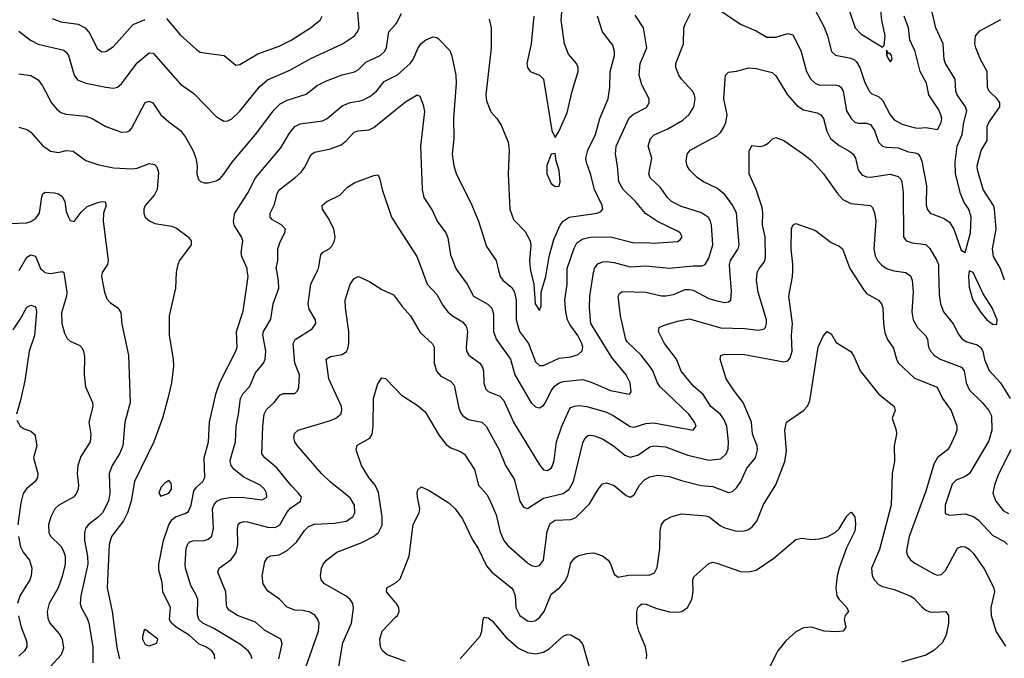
# Model space of a CAD drawing. Header units: inches. Extents: x 990586 to 1117858, y 769490 to 892071.
# Tile 191 of 248: x 1048094 to 1053088, y 868032 to 871272. Entities that reach past the tile are written whole.
import ezdxf

# ---------------------------------------------------------------- set-up
doc = ezdxf.new("R2010")
doc.units = ezdxf.units.IN
doc.header["$MEASUREMENT"] = 0
for name, color, linetype in [('B0846', 7, 'Continuous'), ('B0847', 7, 'Continuous'), ('B0856', 7, 'Continuous'), ('B0857', 7, 'Continuous')]:
    doc.layers.add(name, color=color, linetype=linetype)

msp = doc.modelspace()

# ---------------------------------------------------------------- linework, layer by layer
at = {"layer": 'B0846', "color": 6}
for points, elevation in [([(1048210.3, 870000), (1048221.3, 869990), (1048250, 869984.5), (1048310, 869995.2), (1048317.3, 869990), (1048333.5, 869890), (1048331.5, 869870), (1048305.1, 869785.1), (1048306.9, 869730), (1048321.5, 869681.5), (1048335.3, 869655.3), (1048350, 869641.5), (1048398.4, 869618.4), (1048409, 869609), (1048417.9, 869590), (1048422.8, 869562.8), (1048421.6, 869470), (1048426.8, 869410), (1048463.3, 869330), (1048464.5, 869310), (1048444.4, 869230), (1048454.9, 869170), (1048451.8, 869130), (1048403.3, 869056.7), (1048388.7, 869010), (1048386.1, 868970), (1048392.2, 868910), (1048390.2, 868889.8), (1048381.9, 868870), (1048366.1, 868850), (1048291.7, 868810), (1048271.3, 868790), (1048252.1, 868750), (1048239.9, 868710), (1048241.3, 868670), (1048250, 868651.9), (1048301.6, 868601.6), (1048316.2, 868576.2), (1048324, 868550), (1048323.8, 868510), (1048310, 868447.9), (1048288.5, 868390), (1048243.4, 868310), (1048233.3, 868270), (1048236.6, 868236.6), (1048246.8, 868210), (1048295.4, 868155.4), (1048309.8, 868130), (1048316.1, 868083.9), (1048303.4, 868050), (1048250, 867991.3)], 3200), ([(1048518.5, 870000), (1048511.7, 869990), (1048508.1, 869970), (1048523.4, 869890), (1048536.5, 869856.5), (1048555.1, 869835.1), (1048592.4, 869810), (1048606, 869786), (1048612.2, 869727.8), (1048645.3, 869570), (1048654.1, 869330), (1048626.7, 869230), (1048616.5, 869110), (1048600.2, 869070), (1048563.3, 869010), (1048548.3, 868970), (1048550.4, 868870.4), (1048543.5, 868830), (1048513.3, 868770), (1048493.8, 868750), (1048440.3, 868710), (1048427.8, 868690), (1048422.8, 868670), (1048421.7, 868630), (1048437.5, 868550), (1048439.5, 868510), (1048403.9, 868350), (1048400.8, 868310), (1048406.6, 868286.6), (1048435.6, 868235.6), (1048444.6, 868210), (1048464.1, 868090), (1048464.1, 868010)], 3300), ([(1048889.3, 870000), (1048887.3, 869990), (1048884.9, 869910), (1048852, 869770), (1048851.7, 869670), (1048872.3, 869550), (1048873.8, 869513.8), (1048863.5, 869430), (1048845.9, 869350), (1048818.1, 869250), (1048774.8, 869130), (1048676.4, 868930), (1048659.6, 868830), (1048641.2, 868770), (1048620.3, 868730), (1048558.7, 868650), (1048547.1, 868610), (1048537.8, 868390), (1048563.2, 868270), (1048587.3, 868087.3), (1048600, 868030)], 3400), ([(1049083.1, 868030), (1049081.4, 868050), (1049067.7, 868070), (1049038.3, 868090), (1049004.3, 868104.3), (1048953.5, 868150), (1048887.8, 868190), (1048864, 868210), (1048853.5, 868230), (1048857.9, 868290), (1048820, 868370), (1048816.2, 868416.2), (1048798.9, 868478.9), (1048798.8, 868510), (1048823.9, 868630), (1048850.9, 868710), (1048865.7, 868734.3), (1048884.2, 868750), (1048933.6, 868766.4), (1048950, 868776.6), (1048963.9, 868810), (1048977.7, 868882.3), (1048990, 868900.6), (1049021.9, 868930), (1049032.8, 868950), (1049029.1, 869050), (1049051.9, 869130), (1049056.1, 869230), (1049088.4, 869371.6), (1049108.2, 869431.8), (1049190.5, 869590), (1049196.1, 869610), (1049193.1, 869690), (1049226.6, 869793.4), (1049252.4, 869970), (1049248.4, 870000)], 3400), ([(1049272.7, 868030), (1049266.3, 868050), (1049252.3, 868070), (1049210, 868104.5), (1049082.3, 868182.3), (1049023, 868210), (1049002.2, 868230), (1048995.1, 868255.1), (1048997.4, 868330), (1048990.9, 868350), (1048961.3, 868401.3), (1048935.2, 868490), (1048932.3, 868510), (1048938.9, 868590), (1048946.2, 868613.8), (1048956.3, 868623.7), (1048971.7, 868628.3), (1049030, 868630.6), (1049050, 868636.5), (1049068.7, 868651.3), (1049077.1, 868690), (1049072.1, 868790), (1049078.3, 868810), (1049094.2, 868830), (1049119.4, 868840.6), (1049170, 868849.1), (1049230, 868848.6), (1049324.1, 868835.9), (1049347.2, 868850), (1049346.2, 868870), (1049336.1, 868890), (1049314.4, 868910), (1049230, 868951.2), (1049181.5, 868990), (1049166.6, 869010), (1049161.4, 869030), (1049163.1, 869043.1), (1049188.4, 869130), (1049191.8, 869210), (1049204.1, 869270), (1049213, 869350), (1049226.2, 869373.8), (1049260.1, 869410), (1049290, 869479.9), (1049330.3, 869529.7), (1049338.9, 869550), (1049342.1, 869590), (1049327, 869673), (1049330.8, 869690), (1049367.6, 869752.4), (1049380.2, 869830), (1049408.3, 869910), (1049407.4, 869947.4), (1049397.3, 870000)], 3300), ([(1049407.5, 868030), (1049426, 868106), (1049417.9, 868130), (1049335.5, 868175.5), (1049290, 868214.8), (1049198.5, 868250), (1049156, 868276), (1049145.8, 868290), (1049143.4, 868303.4), (1049139.5, 868370), (1049099.4, 868470), (1049105.3, 868490), (1049166.2, 868533.8), (1049191, 868569), (1049201, 868610), (1049197.9, 868690), (1049202.8, 868710), (1049210, 868718.8), (1049230, 868726), (1049250, 868725), (1049350, 868697.6), (1049390, 868696.7), (1049413.2, 868710), (1049448.7, 868771.3), (1049466.8, 868793.2), (1049518.5, 868830), (1049522.9, 868850), (1049508.2, 868870), (1049470, 868908.5), (1049398.3, 868998.3), (1049336.7, 869050), (1049322.5, 869070), (1049327.7, 869210), (1049333.9, 869270), (1049345, 869295), (1049384.6, 869330), (1049413, 869367), (1049430, 869375.1), (1049490, 869375.4), (1049503.6, 869390), (1049510, 869407.1), (1049512.4, 869470), (1049489.5, 869530), (1049480.5, 869630), (1049491.8, 869650), (1049577.1, 869702.9), (1049595.2, 869730), (1049593.4, 869750), (1049562.7, 869802.7), (1049556.3, 869830), (1049570.1, 869930), (1049604.7, 870000)], 3200), ([(1049547, 867993), (1049610.3, 868170), (1049612.4, 868210), (1049606, 868230), (1049590.5, 868250.5), (1049565.8, 868265.8), (1049530, 868274.2), (1049490, 868276.8), (1049450, 868291.5), (1049411.8, 868331.8), (1049350, 868375.1), (1049328.8, 868410), (1049323.6, 868450), (1049337.8, 868522.2), (1049350, 868544.1), (1049368.3, 868551.7), (1049410, 868557), (1049450, 868578.9), (1049498.3, 868621.7), (1049538.6, 868681.4), (1049559, 868701), (1049590, 868713.2), (1049690, 868718.5), (1049750, 868728.7), (1049783.7, 868750), (1049794, 868770), (1049791.7, 868810), (1049770, 868846.5), (1049670, 868925.1), (1049624.1, 868970), (1049502.4, 869110), (1049490.2, 869130), (1049484.5, 869150), (1049487.2, 869172.8), (1049506.7, 869190), (1049670, 869239.2), (1049696.7, 869250), (1049722.5, 869270), (1049728.2, 869290), (1049725.4, 869310), (1049661.7, 869450), (1049649, 869550), (1049670, 869564.1), (1049730, 869574.1), (1049751.2, 869588.8), (1049757.6, 869602.4), (1049762.5, 869630), (1049763, 869690), (1049746, 869810), (1049745.2, 869850), (1049769.3, 869930), (1049790, 869959.3), (1049810, 869968.6), (1049823.7, 869963.7), (1049870, 869941.6), (1049930, 869904.1), (1049990, 869877), (1050000, 869863.4)], 3100), ([(1048060.7, 869699.3), (1048095.1, 869750), (1048130, 869813.9), (1048150, 869823.7), (1048170, 869816.7), (1048176.4, 869810), (1048179.8, 869790), (1048169.3, 869670), (1048141.7, 869590), (1048119.4, 869440.6), (1048098, 869342), (1048076.9, 869270)], 3100), ([(1049713.2, 867990), (1049732.2, 868110), (1049776.1, 868210), (1049786.6, 868286.6), (1049783.2, 868310), (1049770.9, 868330), (1049750, 868347.9), (1049640.1, 868410), (1049622.9, 868430), (1049620.2, 868450), (1049625.2, 868490), (1049633, 868510), (1049649.9, 868530), (1049702.5, 868570), (1049830, 868620.2), (1049889.2, 868650.8), (1049914.6, 868670), (1049932.7, 868707.3), (1049933.1, 868750), (1049913.1, 868873.1), (1049896.4, 868910), (1049864.8, 868950), (1049828.4, 869010), (1049801.3, 869090), (1049806.2, 869113.8), (1049870, 869148.4), (1049881.5, 869170), (1049886.6, 869210), (1049888.2, 869351.8), (1049910, 869425.5), (1049930, 869454.6), (1049950, 869452.5), (1050000, 869399.6)], 3000), ([(1048079.9, 869239.9), (1048096.8, 869210), (1048116, 869196), (1048150, 869184.4), (1048170, 869167.4), (1048180.3, 869110), (1048164, 869050), (1048186.6, 868970), (1048184, 868950), (1048172.5, 868930), (1048127.7, 868892.3), (1048111.2, 868868.8), (1048098.7, 868821.3), (1048084.7, 868710)], 3100), ([(1048087.6, 868650), (1048097.9, 868597.9), (1048111.4, 868571.4), (1048142.7, 868530), (1048154.9, 868490), (1048151.9, 868451.9), (1048144.5, 868430), (1048095.3, 868350), (1048082.7, 868310)], 3100), ([(1050000, 868316.1), (1049954.5, 868370), (1049955.6, 868384.4), (1049956.9, 868390), (1050000, 868415.5)], 2900), ([(1048087, 868247), (1048102, 868190), (1048125.5, 868130), (1048130.8, 868110), (1048129.2, 868090), (1048117.9, 868070), (1048090, 868042.7)], 3100), ([(1050000, 868034.4), (1049957, 868050), (1049933.5, 868070), (1049924.7, 868090), (1049920.5, 868130), (1049932.5, 868170), (1050000, 868240.2)], 2900)]:
    msp.add_lwpolyline(points, dxfattribs=dict(at, elevation=elevation))
at = {"layer": 'B0846', "color": 6, "elevation": 3500}
for points in [[(1048850, 868935), (1048830, 868921.2), (1048810, 868898.6), (1048799.6, 868870), (1048810, 868854.3), (1048850, 868869.5), (1048863.1, 868890), (1048863.9, 868903.9), (1048861.3, 868921.3)], [(1048730, 868178.6), (1048724.9, 868175.1), (1048716.3, 868143.7), (1048717.4, 868130), (1048730, 868101.9), (1048750, 868095.9), (1048790, 868109.4), (1048793.8, 868130)]]:
    msp.add_lwpolyline(points, close=True, dxfattribs=at)
at = {"layer": 'B0847', "color": 6}
for points, elevation in [([(1048090, 871214), (1048148.7, 871168.7), (1048188.3, 871148.3), (1048317.2, 871117.2), (1048330, 871107.8), (1048340.9, 871090), (1048369.9, 870990), (1048387.3, 870967.3), (1048430, 870950.7), (1048530, 870929.9), (1048570, 870925.3), (1048590.6, 870930), (1048610, 870945.9), (1048690, 871053), (1048750, 871104.7), (1048770, 871101.7), (1048910, 870944.5), (1048977.5, 870897.5), (1049090, 870781), (1049130, 870757.2), (1049150, 870758.6), (1049170, 870769.8), (1049210, 870807.2), (1049310, 870930.9), (1049350, 870967.3), (1049463.9, 871016.1), (1049570, 871075.8), (1049730.5, 871149.5), (1049791.6, 871190), (1049807.9, 871210), (1049815.3, 871230), (1049809.8, 871310)], 3600), ([(1048090, 870997.8), (1048150, 870988.4), (1048187.6, 870967.6), (1048210, 870936), (1048255.9, 870850), (1048279.7, 870819.7), (1048301.7, 870801.7), (1048330, 870792), (1048430, 870782.5), (1048461.7, 870770), (1048530, 870730.5), (1048610, 870701.5), (1048637.1, 870702.9), (1048650, 870708.3), (1048660.1, 870719.9), (1048730, 870851.4), (1048750, 870858.8), (1048769.3, 870850), (1048810.5, 870790), (1048850, 870753.3), (1048909.7, 870709.7), (1048935.5, 870675.5), (1048971.9, 870610), (1048987.1, 870570), (1048994.1, 870530), (1048992.9, 870490), (1049001.6, 870461.6), (1049011, 870451), (1049030, 870444.6), (1049050, 870444), (1049090, 870454.3), (1049110, 870467.1), (1049130, 870487.8), (1049170.9, 870550), (1049289.4, 870690), (1049384.6, 870815.4), (1049414.7, 870845.3), (1049450, 870863.5), (1049546.3, 870893.8), (1049602.4, 870937.6), (1049650, 870962.6), (1049730, 870992.8), (1049792.7, 871007.3), (1049810, 871016.9), (1049850, 871056.6), (1049922.2, 871090), (1049943.9, 871110), (1049954.8, 871130), (1049966.4, 871210), (1050000, 871248.3)], 3500), ([(1048257.7, 871277.7), (1048301.6, 871261.6), (1048390, 871249), (1048426.5, 871230), (1048450, 871201.4), (1048486.2, 871126.2), (1048509.7, 871109.7), (1048530, 871110.7), (1048570, 871135.4), (1048670, 871247.9), (1048730, 871272.2)], 3700), ([(1048838, 871278), (1048910, 871193.9), (1048990, 871120), (1049010, 871108.1), (1049030, 871103.2), (1049130.2, 871090.2), (1049190, 871041.7), (1049210, 871044.6), (1049301, 871099), (1049410, 871138.3), (1049470, 871168), (1049568.5, 871230), (1049617.9, 871270), (1049627.9, 871290)], 3700), ([(1049248.4, 870000), (1049247, 870010), (1049219.8, 870070), (1049217.6, 870090), (1049225.2, 870150), (1049219.5, 870170), (1049181, 870230), (1049177.9, 870250), (1049185.6, 870290), (1049249.2, 870390), (1049289.9, 870470.1), (1049417.6, 870622.4), (1049462.8, 870697.2), (1049489.4, 870730), (1049517, 870743), (1049630, 870758.5), (1049653.4, 870770), (1049730, 870834.5), (1049770, 870852.6), (1049830, 870862.5), (1049870, 870881.8), (1049903.2, 870910), (1049942.2, 870957.8), (1050000, 870986.6)], 3400), ([(1049397.3, 870000), (1049395.4, 870010), (1049404, 870050), (1049403.3, 870110), (1049414.4, 870145.6), (1049439.3, 870190), (1049442.6, 870210), (1049423.4, 870230), (1049376, 870256), (1049364.3, 870270), (1049363.9, 870290), (1049385.5, 870334.5), (1049400.4, 870390), (1049410.5, 870409.5), (1049490.2, 870470), (1049521.1, 870498.9), (1049538.1, 870521.9), (1049572, 870588), (1049590, 870600.5), (1049670, 870616.1), (1049723.6, 870636.4), (1049750, 870656.7), (1049790, 870701.6), (1049810, 870708.6), (1049866.1, 870713.9), (1049890, 870724.4), (1050000, 870814)], 3300), ([(1048090, 870727.2), (1048130, 870715.1), (1048150, 870701.9), (1048210, 870634.1), (1048250, 870605), (1048290, 870598.7), (1048330, 870608.3), (1048365.2, 870605.2), (1048430, 870557.9), (1048495.5, 870535.5), (1048570, 870519.9), (1048663.8, 870516.2), (1048690, 870519.3), (1048750, 870542.7), (1048777.5, 870537.5), (1048790, 870525.1), (1048797.1, 870497.1), (1048791.4, 870410), (1048777.2, 870382.8), (1048730.8, 870330), (1048722.9, 870310), (1048723.8, 870290), (1048731, 870271), (1048751.4, 870251.4), (1048778.8, 870238.8), (1048863.8, 870223.8), (1048890, 870213.6), (1048948.3, 870170), (1048964.2, 870150), (1048963.5, 870130), (1048903.7, 870050), (1048895.2, 870030), (1048889.3, 870000)], 3400), ([(1049604.7, 870000), (1049609.6, 870010), (1049621.1, 870078.9), (1049629.7, 870090.3), (1049663.5, 870110), (1049676.6, 870123.4), (1049689.8, 870150), (1049693.5, 870170), (1049687.1, 870210), (1049661.8, 870261.8), (1049629.7, 870310), (1049628.3, 870330), (1049650.9, 870349.1), (1049718.5, 870381.5), (1049757.4, 870422.6), (1049793.1, 870446.9), (1049890, 870481.9), (1049910, 870485), (1049919.3, 870470), (1049932.3, 870410), (1049979, 870270), (1050000, 870237.6)], 3200), ([(1048042, 870238), (1048130, 870242.2), (1048150, 870248.5), (1048175.1, 870264.9), (1048194.9, 870290), (1048206.2, 870373.8), (1048210.7, 870389.3), (1048222.7, 870397.3), (1048270, 870393.4), (1048290, 870387.8), (1048310, 870375.2), (1048322.5, 870350), (1048330, 870298.8), (1048342, 870270), (1048350, 870254), (1048370, 870247.9), (1048405.2, 870294.8), (1048435.9, 870324.1), (1048490, 870345.4), (1048510, 870350.2), (1048527.6, 870347.6), (1048531.7, 870330), (1048518.8, 870290), (1048517.3, 870250), (1048542.5, 870050), (1048538.9, 870030), (1048518.5, 870000)], 3300), ([(1048090.8, 870000), (1048130, 870067.3), (1048150, 870079), (1048173.1, 870073.1), (1048199.2, 870010), (1048210.3, 870000)], 3200)]:
    msp.add_lwpolyline(points, dxfattribs=dict(at, elevation=elevation))
at = {"layer": 'B0856', "color": 6}
for points, elevation in [([(1050000, 869863.4), (1050035.4, 869815.4), (1050076.9, 869770), (1050124.4, 869684.4), (1050187.5, 869627.5), (1050196.6, 869610), (1050197, 869530), (1050208.6, 869488.6), (1050230, 869464.2), (1050278.4, 869438.4), (1050297.6, 869417.6), (1050321.7, 869301.7), (1050330, 869279.4), (1050342.3, 869262.3), (1050370, 869244.1), (1050438, 869230), (1050460.1, 869210), (1050525.8, 869090), (1050558.8, 869010), (1050601.3, 868941.3), (1050630, 868829.3), (1050650, 868798.2), (1050670, 868793), (1050750, 868844.3), (1050850, 868868), (1050880.4, 868890), (1050902.2, 868930), (1050950, 869125.3), (1050961.4, 869150), (1050977.8, 869162.2), (1050990, 869164.7), (1051010, 869160.4), (1051050, 869145.9), (1051106.3, 869110), (1051163.3, 869063.3), (1051190, 869053.1), (1051230, 869062.5), (1051290, 869104.6), (1051310, 869110.8), (1051370, 869104.3), (1051482.8, 869062.8), (1051590, 869036.7), (1051650, 869044.4), (1051676.8, 869070), (1051686.7, 869093.3), (1051689.4, 869130), (1051680, 869210), (1051666, 869246), (1051648.7, 869268.7), (1051599.1, 869310), (1051560.4, 869370), (1051512.3, 869412.3), (1051449.2, 869489.2), (1051424.6, 869550), (1051365, 869630), (1051334.7, 869690), (1051337.7, 869710), (1051358.9, 869721.1), (1051430, 869742.7), (1051490, 869754.3), (1051650, 869708.5), (1051770, 869704.7), (1051843.6, 869696.4), (1051870, 869703.7), (1051876.4, 869710), (1051882.7, 869730), (1051881.5, 869750), (1051839.6, 869890), (1051831.3, 869950), (1051835.4, 869990), (1051840.2, 870000)], 3100), ([(1050000, 869399.6), (1050030, 869367.9), (1050110, 869316), (1050150, 869281.9), (1050221.9, 869161.9), (1050257.6, 869117.6), (1050280.5, 869100.5), (1050330, 869081.4), (1050350, 869067.2), (1050400.3, 868990), (1050421.4, 868910), (1050462.6, 868862.6), (1050477.5, 868837.5), (1050510, 868760.7), (1050531.6, 868671.6), (1050550.2, 868630), (1050570, 868605), (1050670, 868516.9), (1050690, 868503.9), (1050710, 868497.6), (1050730, 868502.9), (1050750.3, 868530), (1050770, 868676.1), (1050784.2, 868715.8), (1050810, 868733.7), (1050890, 868736.1), (1050914.1, 868745.9), (1050984.1, 868815.9), (1051030, 868892.2), (1051050, 868916.8), (1051070, 868922.1), (1051110, 868908.2), (1051170, 868857.4), (1051190, 868850.1), (1051210, 868861.9), (1051237.9, 868910), (1051262.5, 868937.5), (1051290, 868953.1), (1051330, 868961.1), (1051390, 868954.8), (1051450, 868934.5), (1051550, 868909.6), (1051610, 868904.6), (1051690, 868874.2), (1051710, 868878.8), (1051730, 868896.4), (1051752.1, 868930), (1051782.5, 868997.5), (1051825.7, 869050), (1051836.9, 869090), (1051834.4, 869110), (1051811.1, 869170), (1051806.6, 869230), (1051764.3, 869330), (1051717.3, 869390), (1051678, 869450), (1051646.3, 869550), (1051650.9, 869569.1), (1051670, 869574.9), (1051770, 869573.2), (1051970, 869535.7), (1051990, 869541.6), (1052002.8, 869557.2), (1052012.5, 869590), (1052009.5, 869669.5), (1052014.5, 869730), (1051995.8, 869870), (1052013.3, 869966.7), (1052014.8, 870000)], 3000), ([(1050134.9, 870000), (1050161.4, 869930), (1050210, 869877.1), (1050241, 869821), (1050266.2, 869790), (1050289.3, 869769.3), (1050339.7, 869739.7), (1050357.9, 869717.9), (1050365.3, 869690), (1050358.1, 869610), (1050360.6, 869590), (1050371.6, 869570), (1050428.4, 869530), (1050441.7, 869510), (1050447, 869490), (1050448.1, 869428.1), (1050458, 869398), (1050470, 869385.7), (1050530, 869362.7), (1050550, 869340.8), (1050599.1, 869230), (1050730, 869013.3), (1050750, 868988.8), (1050770, 868984.6), (1050790, 868996.2), (1050795, 869005), (1050804.4, 869035.6), (1050816.4, 869130), (1050843.3, 869210), (1050883.4, 869296.6), (1050890, 869304.2), (1050908.5, 869311.5), (1050930, 869314.2), (1050970, 869309.3), (1051070, 869281), (1051105, 869264.9), (1051190, 869208.1), (1051210, 869204.4), (1051270, 869223.2), (1051310, 869226.4), (1051510, 869190.1), (1051525, 869210), (1051517, 869230), (1051488.8, 869270), (1051342, 869410), (1051329.3, 869430), (1051305.9, 869490), (1051291.7, 869511.7), (1051245.8, 869570), (1051176.1, 869636.1), (1051168.9, 869650), (1051140.7, 869770), (1051130.3, 869869.7), (1051136.5, 869883.5), (1051150, 869892.8), (1051270, 869890.3), (1051350, 869871.5), (1051370.5, 869870.5), (1051410, 869877.5), (1051470, 869903), (1051490, 869903.8), (1051510, 869899.9), (1051590, 869858.1), (1051630, 869845.2), (1051670, 869837.7), (1051690, 869840), (1051701, 869850), (1051705, 869895), (1051696.8, 870000)], 3200), ([(1050313.6, 870000), (1050363.9, 869930), (1050395.6, 869870), (1050468.3, 869828.3), (1050488.5, 869808.5), (1050497.6, 869777.6), (1050497.2, 869690), (1050510.6, 869650.6), (1050583.7, 869550), (1050605.9, 869470), (1050688.8, 869328.8), (1050710, 869307.2), (1050730, 869303.3), (1050750, 869315.5), (1050761.1, 869330), (1050790.5, 869389.5), (1050807.4, 869412.6), (1050829.9, 869430.1), (1050850, 869437.2), (1050950, 869447.2), (1050993.3, 869433.3), (1051090, 869391), (1051187.8, 869372.2), (1051196, 869384), (1051190.4, 869430), (1051170.9, 869470), (1051098, 869558), (1050990.7, 869730), (1050983.5, 869810), (1050986.4, 869870), (1051003.8, 869990), (1051007, 870000)], 3300), ([(1050523, 870000), (1050530.8, 869970), (1050544.8, 869950), (1050590, 869913.1), (1050603.1, 869890), (1050612.1, 869850), (1050612.7, 869750), (1050629.4, 869690), (1050673.9, 869630), (1050710, 869537.1), (1050730, 869517), (1050750, 869517.6), (1050830, 869554.1), (1050890, 869562.5), (1050927.1, 869572.9), (1050947.2, 869592.8), (1050949.8, 869610), (1050945.3, 869630), (1050925.5, 869670), (1050885.1, 869725.1), (1050872.9, 869750), (1050863.8, 869790), (1050859.7, 869850), (1050871, 869930), (1050871.1, 870000)], 3400), ([(1050685, 870000), (1050702.4, 869930), (1050707.9, 869830), (1050730, 869797.1), (1050739.1, 869820.9), (1050739, 869890), (1050761.9, 869970), (1050767, 870000)], 3500), ([(1052311.6, 870000), (1052370, 869909), (1052390, 869883.6), (1052449.4, 869849.4), (1052465.7, 869830), (1052471.6, 869810), (1052475, 869730), (1052482.8, 869682.8), (1052496.4, 869650), (1052526.5, 869606.5), (1052540.9, 869550), (1052550.7, 869530.7), (1052633.1, 869453.1), (1052747.1, 869407.1), (1052773.9, 869350), (1052818.2, 869290), (1052847.2, 869210), (1052847.7, 869190), (1052841.4, 869170), (1052812.7, 869107.3), (1052799.6, 869090), (1052749.8, 869050.2), (1052730, 869017.8), (1052690, 868880.9), (1052605.5, 868650), (1052593.3, 868590), (1052592.6, 868570), (1052598.1, 868550), (1052611.6, 868531.6), (1052634.7, 868514.7), (1052730, 868460.6), (1052750, 868453.6), (1052770, 868457.8), (1052790, 868477.9), (1052850, 868591.3), (1052870, 868599.8), (1052890, 868598), (1052910, 868585.5), (1052930, 868565.1), (1052986.1, 868486.1), (1053035.2, 868390), (1053039.1, 868370), (1053020.5, 868290), (1053021.1, 868250), (1053046.2, 868166.2), (1053093.7, 868093.7)], 3000), ([(1052522, 870000), (1052530, 869997.3), (1052589.3, 869989.3), (1052612.5, 869972.5), (1052620.7, 869950), (1052626.2, 869890), (1052619.6, 869790), (1052625.3, 869750), (1052647.4, 869710), (1052690, 869667.9), (1052698.6, 869650), (1052704.3, 869610), (1052713.4, 869590), (1052732, 869570), (1052762.4, 869550), (1052871.1, 869510), (1052884.1, 869490), (1052895.1, 869430), (1052911.8, 869391.8), (1052976.2, 869330), (1053009.8, 869290), (1053022.7, 869262.7), (1053025.4, 869190), (1053010, 869135.2), (1052912.3, 868970), (1052890, 868954.4), (1052843.9, 868936.1), (1052823.9, 868916.1), (1052787.5, 868810), (1052787.6, 868767.6), (1052810, 868758.3), (1052890, 868764.7), (1052932.1, 868752.1), (1052955.3, 868735.3), (1053030, 868655.2), (1053086.7, 868626.7), (1053104.7, 868610)], 3100), ([(1052754.8, 870000), (1052757.5, 869877.5), (1052764.2, 869830), (1052780.1, 869790), (1052828.7, 869728.7), (1052855.8, 869675.9), (1052873.1, 869653.1), (1052897.5, 869637.5), (1052950, 869622.2), (1052968.7, 869608.7), (1052979.1, 869590), (1052988.4, 869548.4), (1053012.3, 869492.3), (1053069.3, 869429.3), (1053118.5, 869350)], 3200), ([(1053088.6, 869950), (1053072.2, 870000)], 3200), ([(1050000, 868415.5), (1050002.8, 868417.2), (1050024, 868436), (1050069.1, 868550.9), (1050089.3, 868710.7), (1050119.5, 868770), (1050124.3, 868790), (1050111.2, 868850), (1050109.4, 868870), (1050113.6, 868886.4), (1050130, 868901.8), (1050170, 868884), (1050270, 868820.4), (1050302.7, 868790), (1050339.2, 868739.2), (1050390, 868633.9), (1050419.6, 868590), (1050461.2, 868501.2), (1050489, 868470), (1050588.2, 868390), (1050597.7, 868377.7), (1050606.3, 868350), (1050610.9, 868290), (1050629.9, 868250), (1050670, 868222.4), (1050690, 868219.2), (1050710, 868224.1), (1050730, 868239.1), (1050754.6, 868270), (1050790, 868358.2), (1050831.5, 868390), (1050858.8, 868421.2), (1050873.4, 868450), (1050890, 868516.3), (1050910, 868541.9), (1050930, 868553.7), (1050970, 868564.7), (1051006.8, 868566.8), (1051050, 868551.5), (1051078.2, 868530), (1051090, 868511.4), (1051110, 868459), (1051130, 868443.7), (1051190, 868455.7), (1051286.2, 868453.8), (1051313.4, 868466.6), (1051326.8, 868493.2), (1051340.3, 868590), (1051343.3, 868676.7), (1051349.1, 868710.9), (1051366.9, 868733.1), (1051398.3, 868750), (1051450, 868764.6), (1051574.7, 868754.7), (1051590.6, 868750.6), (1051646.4, 868706.4), (1051670, 868693.6), (1051730, 868677.7), (1051770, 868678.8), (1051790, 868685.8), (1051810, 868699.5), (1051832.8, 868727.2), (1051867.1, 868812.9), (1051930, 868912.1), (1051974.3, 869030), (1051982.8, 869082.8), (1051974.2, 869190), (1051984, 869230), (1052070, 869288.6), (1052090, 869311), (1052102.2, 869337.8), (1052143.8, 869610), (1052170, 869665.9), (1052190, 869689.4), (1052210, 869677.8), (1052234.6, 869634.6), (1052310, 869588.2), (1052324.9, 869564.9), (1052357, 869490), (1052450, 869373.3), (1052529.4, 869310), (1052534.3, 869290), (1052519.9, 869250), (1052540.3, 869190), (1052540.8, 869170), (1052529.8, 869110), (1052531.9, 869030), (1052519.3, 868970), (1052514.2, 868810), (1052454.9, 868585.1), (1052414.6, 868490), (1052418.7, 868450), (1052429, 868429), (1052450, 868407), (1052470, 868396.4), (1052530, 868380.6), (1052610.1, 868350), (1052630, 868338.2), (1052670, 868293), (1052690, 868277.3), (1052710, 868268.8), (1052730, 868267), (1052791.3, 868270), (1052804.6, 868250), (1052806, 868210), (1052793.3, 868150), (1052773.8, 868110), (1052730, 868072.3), (1052690, 868048.3), (1052566.7, 868013.3)], 2900), ([(1053120.8, 869090), (1053056.9, 868963.1), (1053037.7, 868910), (1053030.2, 868870), (1053045.6, 868830), (1053082.5, 868782.5), (1053110, 868766.5)], 3200), ([(1051273.5, 868030), (1051275.1, 868050), (1051268.4, 868090), (1051234.9, 868170), (1051224.2, 868210), (1051224.8, 868270), (1051230.1, 868289.9), (1051239.8, 868300.2), (1051250, 868308), (1051270, 868307), (1051325.8, 868285.8), (1051390, 868268.4), (1051430, 868266.2), (1051452.2, 868270), (1051481.8, 868290), (1051503.4, 868330), (1051510.8, 868370), (1051507.7, 868430), (1051514.2, 868445.8), (1051590, 868512.8), (1051610, 868520.4), (1051630, 868515.7), (1051750, 868473.2), (1051790, 868471.5), (1051830, 868480), (1051919.8, 868540.2), (1052030, 868634.3), (1052061.3, 868641.3), (1052110, 868635.5), (1052150, 868638.9), (1052190, 868648.5), (1052229.8, 868670), (1052250.2, 868689.8), (1052290, 868753.5), (1052310, 868774.3), (1052312.6, 868772.6), (1052330.8, 868750.8), (1052333.6, 868713.6), (1052330, 868676.5), (1052287.4, 868592.6), (1052250.4, 868490), (1052240.4, 868450), (1052233.1, 868390), (1052238.7, 868350), (1052251.2, 868330), (1052289.6, 868290), (1052297.1, 868270), (1052281, 868250), (1052276.1, 868230), (1052284.8, 868190), (1052270.2, 868170), (1052232.9, 868167.1), (1052175.1, 868170), (1052110, 868189.6), (1052070, 868186.5), (1052030, 868166.3), (1051979.9, 868120.1), (1051939.6, 868070), (1051878.9, 867950)], 2800), ([(1050000, 868240.2), (1050009.4, 868250), (1050019.4, 868270), (1050016.3, 868290), (1050005.2, 868310), (1050000, 868316.1)], 2900), ([(1050327.9, 868030), (1050430, 868144.2), (1050437.8, 868170), (1050444.7, 868230), (1050450, 868240.2), (1050470, 868237.8), (1050490, 868221.8), (1050559.8, 868139.8), (1050624.1, 868084.1), (1050670, 868061.2), (1050710, 868055.6), (1050750, 868062.9), (1050779.3, 868080.7), (1050850, 868143.9), (1050870, 868153.2), (1050890, 868150.7), (1050930, 868128.1), (1050950, 868101.6), (1051000.2, 867920.2)], 2800), ([(1050050, 868016.3), (1050000, 868034.4)], 2900)]:
    msp.add_lwpolyline(points, dxfattribs=dict(at, elevation=elevation))
at = {"layer": 'B0856', "color": 6, "elevation": 3300}
msp.add_lwpolyline([(1052910, 869997.4), (1052905.8, 869970), (1052910, 869915.8), (1052928.7, 869850), (1052970, 869786.4), (1053000.1, 869750), (1053030, 869727.8), (1053050, 869726), (1053051.6, 869750), (1053027.5, 869810), (1052980.8, 869880.8), (1052930, 869989.9)], close=True, dxfattribs=at)
at = {"layer": 'B0857', "color": 6}
for points, elevation in [([(1052250, 871468.9), (1052331.6, 871230), (1052360.5, 871200.5), (1052470, 871133.2), (1052479.3, 871140.7), (1052483.1, 871190), (1052467, 871270), (1052455.1, 871390)], 3500), ([(1051610, 871344.1), (1051749.8, 871249.8), (1051830, 871215.9), (1051884.2, 871184.2), (1051930, 871184.1), (1051990, 871202.6), (1052015.6, 871195.6), (1052055.8, 871115.8), (1052085, 871010), (1052106.7, 870970), (1052129.3, 870949.3), (1052150, 870940.7), (1052230, 870941.1), (1052250, 870937), (1052259.7, 870930), (1052271.2, 870910), (1052287.3, 870810), (1052310.7, 870770), (1052330, 870753), (1052346.9, 870746.9), (1052390, 870747.3), (1052410, 870740.5), (1052429.1, 870710), (1052450, 870650.6), (1052470, 870631.1), (1052490, 870625.4), (1052550, 870622.2), (1052602.5, 870602.5), (1052636.5, 870596.5), (1052650, 870590.9), (1052659.7, 870579.7), (1052670, 870554.6), (1052693.9, 870430), (1052692.3, 870332.3), (1052696.6, 870310), (1052712.8, 870290), (1052783.1, 870263.1), (1052810, 870245.3), (1052831.6, 870210), (1052870, 870103.1), (1052890, 870091), (1052917.3, 870190), (1052919.5, 870270), (1052909.1, 870310), (1052885.3, 870345.3), (1052865.6, 870390), (1052841.3, 870490), (1052838.3, 870550), (1052848.5, 870630), (1052874.5, 870690), (1052883, 870750), (1052897.7, 870810), (1052892.2, 870830), (1052848.3, 870890), (1052842.7, 870910), (1052839, 870970), (1052790, 871050), (1052783.7, 871070), (1052777.8, 871150), (1052740.9, 871230), (1052722.7, 871310)], 3300), ([(1052111.7, 871351.7), (1052174.5, 871234.5), (1052192.1, 871190), (1052212, 871110), (1052231.9, 871091.9), (1052310, 871076.2), (1052328, 871068), (1052338, 871058), (1052355.1, 871030), (1052378.8, 870958.8), (1052402.4, 870910), (1052416.4, 870896.4), (1052450, 870882.6), (1052470, 870863.9), (1052510, 870790), (1052530, 870763.3), (1052570, 870742.5), (1052630, 870724.3), (1052650, 870721.3), (1052690, 870725), (1052750, 870714.3), (1052768.6, 870750), (1052770.9, 870770), (1052767.1, 870790), (1052755.5, 870815.5), (1052705.9, 870890), (1052693.9, 870950), (1052661.9, 871010), (1052636.7, 871110), (1052609.2, 871170), (1052602.3, 871230), (1052580.2, 871290)], 3400), ([(1050000, 871248.3), (1050005.5, 871254.5), (1050030, 871302.8)], 3500), ([(1050701.4, 871290), (1050689, 871150), (1050665.6, 871050), (1050669, 871029), (1050683.9, 871010), (1050730.7, 870990.7), (1050750.6, 870970), (1050793.4, 870710), (1050810, 870673.7), (1050830, 870707.8), (1050870, 870799), (1050896.3, 870910), (1050927, 871010), (1050925.8, 871030), (1050917.4, 871050), (1050877.6, 871097.6), (1050857.8, 871150), (1050840.1, 871270), (1050843.3, 871310)], 3600), ([(1050871.1, 870000), (1050871.1, 870010), (1050906.2, 870113.8), (1050920.3, 870139.7), (1050950, 870161), (1050990, 870169.6), (1051090, 870170.9), (1051210, 870139.6), (1051270, 870141.8), (1051310, 870138.1), (1051430, 870147.6), (1051444, 870156), (1051453.5, 870170), (1051444, 870190), (1051430, 870199.8), (1051328.4, 870248.4), (1051268.2, 870288.2), (1051217.4, 870350), (1051154.4, 870410), (1051132.8, 870450), (1051126.2, 870530), (1051115.5, 870590), (1051119.7, 870630), (1051185.8, 870774.2), (1051207.1, 870792.9), (1051273.3, 870826.7), (1051287.6, 870850), (1051286.8, 870870), (1051250, 870941.5), (1051236.3, 870990), (1051241, 871050), (1051274.6, 871130), (1051258, 871230), (1051215.5, 871295.5)], 3400), ([(1051007, 870000), (1051010.3, 870010), (1051026.5, 870033.5), (1051050, 870043.2), (1051070, 870045.1), (1051110, 870040.7), (1051190, 870018.9), (1051270, 870022.9), (1051390, 870011.3), (1051510, 870023.8), (1051556.1, 870023.9), (1051570.3, 870029.7), (1051590, 870062), (1051609.9, 870130), (1051602.8, 870230), (1051598.5, 870250), (1051587.9, 870267.9), (1051553, 870293), (1051450, 870324.3), (1051400.8, 870350), (1051379.6, 870370), (1051342.1, 870422.2), (1051292.1, 870470), (1051285, 870490), (1051299.7, 870570), (1051281.2, 870630), (1051292.8, 870670), (1051312.5, 870687.5), (1051381.9, 870718.1), (1051457.6, 870762.4), (1051489.3, 870790.7), (1051514.2, 870830), (1051519.9, 870870), (1051516.1, 870890), (1051505.8, 870910), (1051450, 870969.9), (1051437.1, 870990), (1051421.8, 871030), (1051421.8, 871050), (1051460.8, 871150), (1051463.4, 871230), (1051468.7, 871250), (1051496.3, 871303.7)], 3300), ([(1050475.3, 871275.3), (1050485.5, 871230), (1050485, 871130), (1050459, 870890), (1050460.9, 870860.9), (1050483.8, 870803.8), (1050514.7, 870770), (1050536.4, 870736.4), (1050570.8, 870650), (1050576, 870610), (1050572, 870490), (1050580.8, 870310), (1050598.4, 870258.4), (1050658.1, 870198.1), (1050683, 870150), (1050686.1, 870126.1), (1050679.4, 870050), (1050682.5, 870010), (1050685, 870000)], 3500), ([(1050767, 870000), (1050779, 870070), (1050802.6, 870157.4), (1050835, 870230), (1050850, 870250.6), (1050880.4, 870270), (1051022.2, 870290), (1051041.5, 870298.5), (1051052.4, 870310), (1051048, 870330), (1051010.2, 870410.2), (1050989.8, 870490), (1050968.1, 870548.1), (1050966.1, 870570), (1050975.1, 870610), (1051014.9, 870690), (1051036.4, 870770), (1051078.9, 870870), (1051087.5, 870930), (1051089.4, 871010), (1051110.6, 871090.6), (1051111.5, 871111.5), (1051102.5, 871142.5), (1051050.7, 871210.7), (1051024.2, 871290)], 3500), ([(1053072.2, 870000), (1053068.9, 870010), (1053033.5, 870070), (1053027.8, 870110), (1053046.8, 870210), (1053039.1, 870310), (1053033.6, 870330), (1052980.3, 870410), (1052952.1, 870510), (1052951.1, 870530), (1052971.7, 870608.3), (1053001, 870659), (1053001, 870730), (1053009.8, 870750), (1053065.1, 870830), (1053065.6, 870850), (1053052, 870870), (1053011.4, 870910), (1053002.2, 870930), (1053001.2, 871010), (1052967.9, 871070), (1052943, 871130), (1052938.8, 871150), (1052941.5, 871190), (1052964, 871216), (1053070, 871273.3)], 3200), ([(1050000, 870986.6), (1050010, 870991.6), (1050074, 871050), (1050090.5, 871070), (1050113.6, 871126.4), (1050130, 871151.6), (1050153.9, 871170), (1050190, 871185), (1050210, 871182.1), (1050216.8, 871176.8), (1050275.6, 871115.7), (1050286.4, 871086.4), (1050306, 870990), (1050308, 870950), (1050294.9, 870770), (1050296.3, 870670), (1050287.5, 870590), (1050295.4, 870530), (1050310, 870487.5), (1050382.3, 870342.3), (1050421.2, 870250), (1050461.2, 870121.2), (1050510, 870050), (1050523, 870000)], 3400), ([(1051696.8, 870000), (1051694.5, 870030), (1051700.1, 870050), (1051738.2, 870110), (1051743.7, 870130), (1051730.5, 870290), (1051710.4, 870330), (1051670, 870386), (1051630, 870417.5), (1051561.8, 870450), (1051530.7, 870470.7), (1051491.7, 870510), (1051479.3, 870530), (1051474.1, 870554.1), (1051478.9, 870590), (1051495.2, 870610), (1051630, 870683.2), (1051650, 870701.8), (1051667, 870730), (1051675.3, 870750), (1051682.5, 870790), (1051665.6, 870870), (1051672, 870970), (1051674.7, 870990), (1051690, 871006), (1051730, 871010.1), (1051791.8, 871028.2), (1051830, 871023.9), (1051910, 871004.6), (1051930, 870986.8), (1051989.1, 870890), (1052036.3, 870836.3), (1052070, 870815.1), (1052139.1, 870799.1), (1052158, 870790), (1052170.7, 870770.7), (1052187.2, 870707.2), (1052206, 870670), (1052250, 870633.4), (1052304.2, 870604.2), (1052321.8, 870590), (1052333.5, 870570), (1052346.9, 870510), (1052365, 870485), (1052390, 870474.5), (1052410, 870473.8), (1052510, 870487.9), (1052550, 870476.7), (1052563.5, 870463.5), (1052569, 870449), (1052574.9, 870394.9), (1052576.5, 870170), (1052590.5, 870150), (1052620.5, 870140.5), (1052690, 870131.1), (1052710.6, 870110.6), (1052746.8, 870050), (1052754.2, 870030), (1052754.8, 870000)], 3200), ([(1050000, 870814), (1050050, 870854.8), (1050110, 870890.8), (1050123.3, 870883.3), (1050140.1, 870840.1), (1050146.4, 870806.4), (1050126.9, 870630), (1050135.7, 870410), (1050144.3, 870370), (1050185.4, 870305.4), (1050212.1, 870250), (1050255.5, 870190), (1050264.9, 870164.9), (1050279.2, 870079.2), (1050306.4, 870010), (1050313.6, 870000)], 3300), ([(1051840.2, 870000), (1051845.1, 870010), (1051870, 870042.2), (1051876.5, 870063.5), (1051874.5, 870170), (1051861.8, 870230), (1051863.6, 870290), (1051859.7, 870319.7), (1051829.8, 870409.8), (1051794.1, 870490), (1051794.2, 870605.8), (1051807, 870633), (1051850, 870629.2), (1051870, 870634.3), (1051890, 870645.7), (1051912.4, 870667.6), (1051930, 870675), (1051970, 870659.3), (1052070, 870590.6), (1052110, 870557.1), (1052171.3, 870490), (1052242.5, 870390), (1052270, 870360.1), (1052310, 870339.7), (1052409.8, 870329.8), (1052419.4, 870319.4), (1052430, 870292.9), (1052436.1, 870250), (1052425.6, 870110), (1052433.7, 870073.8), (1052444.9, 870050), (1052466.3, 870026.3), (1052490.6, 870010.6), (1052522, 870000)], 3100), ([(1050000, 870237.6), (1050108.3, 870070), (1050134.9, 870000)], 3200), ([(1052014.8, 870000), (1052016.1, 870030), (1052006.5, 870110), (1052008.7, 870211.3), (1052015.4, 870230), (1052030, 870237.3), (1052130, 870202.9), (1052210, 870141.4), (1052250, 870123.5), (1052267.2, 870110), (1052305.2, 870010), (1052311.6, 870000)], 3000)]:
    msp.add_lwpolyline(points, dxfattribs=dict(at, elevation=elevation))
for points, elevation in [([(1052490, 871117.4), (1052490, 871094), (1052495.3, 871095.3), (1052491.3, 871090), (1052510, 871058.7), (1052519.3, 871070), (1052515.8, 871090), (1052510, 871100.2), (1052500.6, 871100.6)], 3500), ([(1050810, 870593.2), (1050790, 870589.6), (1050767.7, 870532.3), (1050767.5, 870490), (1050790, 870440.7), (1050810, 870425.5), (1050830, 870427.7), (1050835.3, 870450), (1050830, 870507), (1050815.4, 870555.4)], 3600)]:
    msp.add_lwpolyline(points, close=True, dxfattribs=dict(at, elevation=elevation))

doc.saveas('drawing.dxf')
